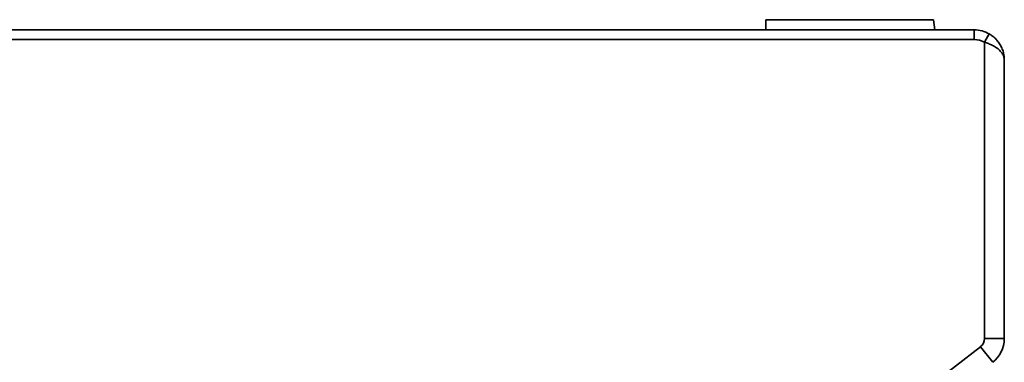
# Model space of a CAD drawing. Header units: millimetres. Extents: x -39 to 188, y 73 to 235.
# Tile 19 of 21: x 90 to 129, y 157 to 170. Entities that reach past the tile are written whole.
import ezdxf

# ---------------------------------------------------------------- set-up
doc = ezdxf.new("R2010")
doc.units = ezdxf.units.MM
doc.layers.add('Visible (ISO)', color=7, linetype='Continuous', lineweight=35)
doc.layers.add('Visible Narrow (ISO)', color=7, linetype='Continuous', lineweight=35)

msp = doc.modelspace()

# ---------------------------------------------------------------- linework, layer by layer
at = {"layer": 'Visible (ISO)'}
for p, q in [((126.165, 170.277), (119.51, 170.277)), ((119.51, 170.277), (119.51, 169.871)), ((126.165, 170.277), (126.226, 169.871)), ((89.03, 169.871), (127.79, 169.871)), ((128.984, 157.603), (128.984, 168.677))]:
    msp.add_line(p, q, dxfattribs=at)
for centre, start, end in [((127.79, 168.677), 60, 90), ((127.79, 157.603), 307.8038, 0)]:
    msp.add_arc(centre, 1.194, start, end, dxfattribs=at)
msp.add_open_spline([(128.387, 169.711), (128.429, 169.687), (128.47, 169.66), (128.512, 169.628), (128.553, 169.597), (128.593, 169.562), (128.633, 169.523), (128.672, 169.484), (128.71, 169.441), (128.745, 169.394), (128.78, 169.347), (128.813, 169.296), (128.843, 169.241), (128.872, 169.186), (128.898, 169.128), (128.919, 169.067), (128.94, 169.005), (128.956, 168.941), (128.967, 168.875), (128.978, 168.81), (128.984, 168.744), (128.984, 168.677)], degree=3, knots=[0, 0, 0, 0, 0.142857, 0.142857, 0.142857, 0.285714, 0.285714, 0.285714, 0.428571, 0.428571, 0.428571, 0.571429, 0.571429, 0.571429, 0.714286, 0.714286, 0.714286, 0.857143, 0.857143, 0.857143, 1, 1, 1, 1], dxfattribs=at)
at = {"layer": 'Visible Narrow (ISO)'}
for p, q in [((127.79, 169.871), (127.79, 169.49)), ((88.649, 169.49), (127.79, 169.49)), ((128.387, 169.711), (128.197, 169.381)), ((128.197, 157.603), (128.197, 169.381)), ((123.029, 153.395), (128.039, 157.282)), ((128.039, 157.282), (128.522, 156.66)), ((128.984, 157.603), (128.197, 157.603))]:
    msp.add_line(p, q, dxfattribs=at)
for centre, radius, start, end in [((127.79, 168.677), 0.813, 60.0012, 90), ((127.79, 157.603), 0.406, 307.8038, 0)]:
    msp.add_arc(centre, radius, start, end, dxfattribs=at)
msp.add_open_spline([(128.984, 168.677), (128.984, 168.723), (128.977, 168.768), (128.962, 168.812), (128.948, 168.857), (128.926, 168.901), (128.898, 168.942), (128.87, 168.984), (128.836, 169.024), (128.797, 169.061), (128.759, 169.098), (128.715, 169.133), (128.669, 169.165), (128.622, 169.197), (128.572, 169.226), (128.521, 169.253), (128.469, 169.28), (128.415, 169.304), (128.361, 169.325), (128.307, 169.346), (128.251, 169.365), (128.197, 169.381)], degree=3, knots=[0, 0, 0, 0, 0.1428571, 0.1428571, 0.1428571, 0.2857143, 0.2857143, 0.2857143, 0.4285714, 0.4285714, 0.4285714, 0.5714286, 0.5714286, 0.5714286, 0.7142857, 0.7142857, 0.7142857, 0.8571429, 0.8571429, 0.8571429, 0.9999843, 0.9999843, 0.9999843, 0.9999843], dxfattribs=at)

doc.saveas('drawing.dxf')
